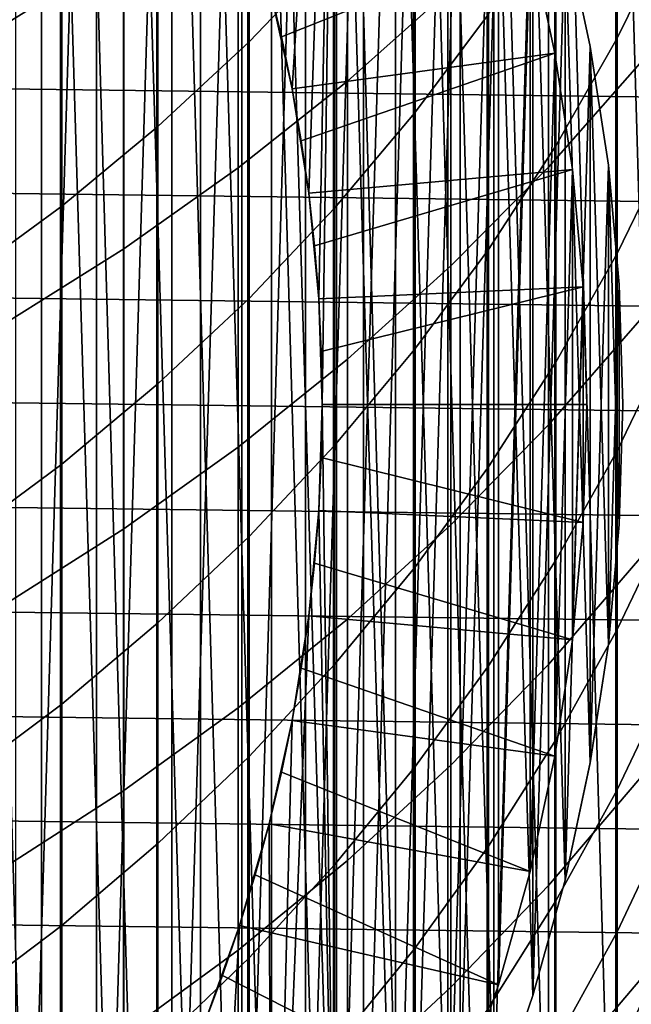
# Model space of a CAD drawing. Header units: metres. Extents: x -28 to 70, y -218 to 28.
# Tile 75 of 256: x 5.74 to 8.29, y -202.49 to -198.4. Entities that reach past the tile are written whole.
import ezdxf

# ---------------------------------------------------------------- set-up
doc = ezdxf.new("R2010")
doc.units = ezdxf.units.M
doc.layers.add('solid_10_261_432_XXX', color=7, linetype='CONTINUOUS')

msp = doc.modelspace()

# ---------------------------------------------------------------- linework, layer by layer
at = {"layer": 'solid_10_261_432_XXX'}
for points in [[(5.913597, -192.952347, 346.299988), (5.493889, -192.620483, 346.299988), (5.493889, -207.379517, 346.299988), (5.913597, -207.047653, 346.299988)], [(5.913597, -192.952347, 346.299988), (5.913597, -207.047653, 346.299988), (6.313457, -206.691803, 346.299988)], [(5.913597, -192.952347, 346.299988), (6.313457, -206.691803, 346.299988), (6.313457, -193.308197, 346.299988)], [(6.313457, -193.308197, 346.299988), (6.313457, -206.691803, 346.299988), (6.691805, -206.313461, 346.299988)], [(6.313457, -193.308197, 346.299988), (6.691805, -206.313461, 346.299988), (6.691805, -193.686539, 346.299988)], [(6.691805, -193.686539, 346.299988), (6.691805, -206.313461, 346.299988), (7.04765, -205.913605, 346.299988)], [(6.691805, -193.686539, 346.299988), (7.04765, -205.913605, 346.299988), (7.04765, -194.086395, 346.299988)], [(5.470763, -193.824783, 328.299988), (5.470763, -206.175217, 328.299988), (5.833622, -205.833633, 328.299988)], [(5.470763, -193.824783, 328.299988), (5.833622, -205.833633, 328.299988), (5.833622, -194.166367, 328.299988)], [(7.04765, -194.086395, 346.299988), (7.04765, -205.913605, 346.299988), (7.379511, -205.493896, 346.299988)], [(7.04765, -194.086395, 346.299988), (7.379511, -205.493896, 346.299988), (7.379511, -194.506104, 346.299988)], [(5.833622, -194.166367, 328.299988), (5.833622, -205.833633, 328.299988), (6.175194, -205.470779, 328.299988)], [(5.833622, -194.166367, 328.299988), (6.175194, -205.470779, 328.299988), (6.175194, -194.529221, 328.299988)], [(5.727563, -194.27243, 340.299988), (6.062969, -194.628738, 340.299988), (5.727563, -205.72757, 340.299988)], [(7.379511, -194.506104, 346.299988), (7.379511, -205.493896, 346.299988), (7.686507, -205.05545, 346.299988)], [(7.379511, -194.506104, 346.299988), (7.686507, -205.05545, 346.299988), (7.686507, -194.94455, 346.299988)], [(6.175194, -194.529221, 328.299988), (6.175194, -205.470779, 328.299988), (6.494274, -205.087921, 328.299988)], [(6.175194, -194.529221, 328.299988), (6.494274, -205.087921, 328.299988), (6.494274, -194.912079, 328.299988)], [(6.062969, -194.628738, 340.299988), (6.062969, -205.371262, 340.299988), (5.727563, -205.72757, 340.299988)], [(6.062969, -194.628738, 340.299988), (6.376132, -195.004517, 340.299988), (6.062969, -205.371262, 340.299988)], [(6.494274, -194.912079, 328.299988), (6.494274, -205.087921, 328.299988), (6.789604, -204.686554, 328.299988)], [(6.494274, -194.912079, 328.299988), (6.789604, -204.686554, 328.299988), (6.789604, -195.313446, 328.299988)], [(7.686507, -194.94455, 346.299988), (7.686507, -205.05545, 346.299988), (7.967434, -204.600006, 346.299988)], [(7.686507, -194.94455, 346.299988), (7.967434, -204.600006, 346.299988), (7.967434, -195.399994, 346.299988)], [(6.376132, -195.004517, 340.299988), (6.376132, -204.995483, 340.299988), (6.062969, -205.371262, 340.299988)], [(6.376132, -195.004517, 340.299988), (6.666212, -195.398743, 340.299988), (6.376132, -204.995483, 340.299988)], [(7.060143, -195.731873, 330.299988), (6.876025, -198.6884, 330.299988), (6.780067, -198.259109, 330.299988), (6.789677, -195.313553, 330.299988)], [(6.789604, -195.313446, 328.299988), (6.789604, -204.686554, 328.299988), (7.06022, -204.26799, 328.299988)], [(6.789604, -195.313446, 328.299988), (7.06022, -204.26799, 328.299988), (7.06022, -195.73201, 328.299988)], [(6.666212, -195.398743, 340.299988), (6.666212, -204.601257, 340.299988), (6.376132, -204.995483, 340.299988)], [(6.666212, -195.398743, 340.299988), (6.931788, -195.809494, 340.299988), (6.666212, -204.601257, 340.299988)], [(7.967434, -195.399994, 346.299988), (7.967434, -204.600006, 346.299988), (8.221401, -204.128983, 346.299988)], [(7.967434, -195.399994, 346.299988), (8.221401, -204.128983, 346.299988), (8.221401, -195.871017, 346.299988)], [(7.060143, -195.731873, 330.299988), (6.944796, -199.12262, 330.299988), (6.876025, -198.6884, 330.299988)], [(7.060143, -195.731873, 330.299988), (6.986187, -199.560501, 330.299988), (6.944796, -199.12262, 330.299988)], [(7.060143, -195.731873, 330.299988), (7, -200, 330.299988), (6.986187, -199.560501, 330.299988)], [(7.305038, -196.166092, 330.299988), (7.060143, -204.268127, 330.299988), (7, -200, 330.299988), (7.060143, -195.731873, 330.299988)], [(7.06022, -195.73201, 328.299988), (7.06022, -204.26799, 328.299988), (7.304991, -203.834, 328.299988)], [(7.06022, -195.73201, 328.299988), (7.304991, -203.834, 328.299988), (7.304991, -196.166, 328.299988)], [(6.931788, -195.809494, 340.299988), (6.931788, -204.190506, 340.299988), (6.666212, -204.601257, 340.299988)], [(6.931788, -195.809494, 340.299988), (7.172208, -196.235779, 340.299988), (6.931788, -204.190506, 340.299988)], [(8.221401, -195.871017, 346.299988), (8.221401, -204.128983, 346.299988), (8.447603, -203.643906, 346.299988)], [(8.221401, -195.871017, 346.299988), (8.447603, -203.643906, 346.299988), (8.447603, -196.356094, 346.299988)], [(7.305038, -196.166092, 330.299988), (7.305038, -203.833908, 330.299988), (7.060143, -204.268127, 330.299988)], [(7.304991, -196.166, 328.299988), (7.304991, -203.834, 328.299988), (7.523206, -203.385834, 328.299988)], [(7.304991, -196.166, 328.299988), (7.523206, -203.385834, 328.299988), (7.523206, -196.614166, 328.299988)], [(7.305038, -196.166092, 330.299988), (7.523159, -196.614059, 330.299988), (7.305038, -203.833908, 330.299988)], [(7.172208, -196.235779, 340.299988), (7.172208, -203.764221, 340.299988), (6.931788, -204.190506, 340.299988)], [(7.172208, -196.235779, 340.299988), (7.386383, -196.675644, 340.299988), (7.172208, -203.764221, 340.299988)], [(7.523159, -196.614059, 330.299988), (7.523159, -203.385941, 330.299988), (7.305038, -203.833908, 330.299988)], [(7.523159, -196.614059, 330.299988), (7.713871, -197.074478, 330.299988), (7.523159, -203.385941, 330.299988)], [(7.523206, -196.614166, 328.299988), (7.523206, -203.385834, 328.299988), (7.713857, -202.925552, 328.299988)], [(7.523206, -196.614166, 328.299988), (7.713857, -202.925552, 328.299988), (7.713857, -197.074448, 328.299988)], [(7.386383, -196.675644, 340.299988), (7.386383, -203.324356, 340.299988), (7.172208, -203.764221, 340.299988)], [(7.386383, -196.675644, 340.299988), (7.573629, -197.127701, 340.299988), (7.386383, -203.324356, 340.299988)], [(5.681269, -197.104248, 434.940491), (5.681269, -198.421402, 432.246185), (6.176596, -198.114746, 432.101471), (6.176596, -196.801697, 434.787384)], [(7.052423, -196.98764, 428.342712), (7.052423, -198.123047, 425.654144), (6.69661, -198.494064, 425.80484), (6.69661, -197.354355, 428.503571)], [(7.105137, -197.427216, 431.777008), (7.105137, -198.657104, 429.075012), (7.535316, -198.273697, 428.90683), (7.535316, -197.048599, 431.598328)], [(7.713871, -197.074478, 330.299988), (7.713871, -202.925522, 330.299988), (7.523159, -203.385941, 330.299988)], [(7.713857, -197.074448, 328.299988), (7.713857, -202.925552, 328.299988), (7.876466, -202.45433, 328.299988)], [(7.713857, -197.074448, 328.299988), (7.876466, -202.45433, 328.299988), (7.876466, -197.54567, 328.299988)], [(7.713871, -197.074478, 330.299988), (7.876463, -197.545654, 330.299988), (7.713871, -202.925522, 330.299988)], [(8.451611, -197.054962, 422.138184), (8.451611, -198.019379, 419.450104), (8.225739, -198.478821, 419.607819), (8.225739, -197.509872, 422.308502)], [(7.573629, -197.127701, 340.299988), (7.573629, -202.872299, 340.299988), (7.386383, -203.324356, 340.299988)], [(7.573629, -197.127701, 340.299988), (7.733255, -197.590271, 340.299988), (7.573629, -202.872299, 340.299988)], [(7.69119, -197.326645, 425.330658), (7.69119, -198.378937, 422.633881), (7.384325, -198.790146, 422.787842), (7.384325, -197.733459, 425.495911)], [(6.69661, -197.354355, 428.503571), (6.69661, -198.494064, 425.80484), (6.318093, -198.845276, 425.947479), (6.318093, -197.701508, 428.655853)], [(6.651737, -197.78299, 431.944916), (6.651737, -199.017365, 429.233032), (7.105137, -198.657104, 429.075012), (7.105137, -197.427216, 431.777008)], [(7.940866, -197.868408, 428.729065), (7.940866, -199.01413, 426.016052), (8.320464, -198.583298, 425.841064), (8.320464, -197.442566, 428.542267)], [(8.225739, -197.509872, 422.308502), (8.225739, -198.478821, 419.607819), (7.971979, -198.925034, 419.761017), (7.971979, -197.951691, 422.473938)], [(7.876463, -197.545654, 330.299988), (7.876463, -202.454346, 330.299988), (7.713871, -202.925522, 330.299988)], [(7.876463, -197.545654, 330.299988), (8.010249, -198.025558, 330.299988), (7.876463, -202.454346, 330.299988)], [(7.876466, -197.54567, 328.299988), (7.876466, -202.45433, 328.299988), (8.010253, -201.974426, 328.299988)], [(7.876466, -197.54567, 328.299988), (8.010253, -201.974426, 328.299988), (8.010253, -198.025574, 328.299988)], [(7.733255, -197.590271, 340.299988), (7.733255, -202.409729, 340.299988), (7.573629, -202.872299, 340.299988)], [(7.733255, -197.590271, 340.299988), (7.864614, -198.061478, 340.299988), (7.733255, -202.409729, 340.299988)], [(6.318093, -197.701508, 428.655853), (6.318093, -198.845276, 425.947479), (5.918155, -199.175461, 426.081604), (5.918155, -198.027878, 428.799011)], [(7.384325, -197.733459, 425.495911), (7.384325, -198.790146, 422.787842), (7.052423, -199.183945, 422.935303), (7.052423, -198.123047, 425.654144)], [(6.176596, -198.114746, 432.101471), (6.176596, -199.353302, 429.380402), (6.651737, -199.017365, 429.233032), (6.651737, -197.78299, 431.944916)], [(7.535316, -198.273697, 428.90683), (7.535316, -199.424164, 426.182617), (7.940866, -199.01413, 426.016052), (7.940866, -197.868408, 428.729065)], [(17.210562, -198.834198, 225.5), (-17.175709, -198.400772, 225.5), (-17.129948, -197.968414, 225.5), (17.175709, -198.400772, 225.5)], [(7.971979, -197.951691, 422.473938), (7.971979, -198.925034, 419.761017), (7.69119, -199.356522, 419.909149), (7.69119, -198.378937, 422.633881)], [(5.918155, -198.027878, 428.799011), (5.918155, -199.175461, 426.081604), (5.498151, -199.483536, 426.206726), (5.498151, -198.332382, 428.932587)], [(8.010249, -198.025558, 330.299988), (8.010249, -201.974442, 330.299988), (7.876463, -202.454346, 330.299988)], [(8.010249, -198.025558, 330.299988), (8.114876, -198.51297, 330.299988), (8.010249, -201.974442, 330.299988)], [(8.010253, -198.025574, 328.299988), (8.114868, -198.512924, 328.299988), (8.114876, -198.51297, 330.299988), (8.010249, -198.025558, 330.299988)], [(8.010253, -198.025574, 328.299988), (8.010253, -201.974426, 328.299988), (8.114868, -201.487076, 328.299988)], [(8.010253, -198.025574, 328.299988), (8.114868, -201.487076, 328.299988), (8.114868, -198.512924, 328.299988)], [(8.451611, -198.019379, 419.450104), (8.451611, -198.909378, 416.73645), (8.225739, -199.372971, 416.88147), (8.225739, -198.478821, 419.607819)], [(7.864613, -198.061478, 337.799988), (6.780067, -198.259109, 336.700012), (6.831412, -198.472977, 336.700012)], [(7.967338, -198.540024, 337.799988), (7.864613, -198.061478, 337.799988), (6.831412, -198.472977, 336.700012), (6.876024, -198.6884, 336.700012)], [(7.864614, -198.061478, 340.299988), (7.864614, -201.938522, 340.299988), (7.733255, -202.409729, 340.299988)], [(7.864613, -198.061478, 337.799988), (7.967338, -198.540024, 337.799988), (7.967338, -198.540024, 340.299988), (7.864614, -198.061478, 340.299988)], [(7.864614, -198.061478, 340.299988), (7.967338, -198.540024, 340.299988), (7.864614, -201.938522, 340.299988)], [(5.681269, -198.421402, 432.246185), (5.681269, -199.663834, 429.516602), (6.176596, -199.353302, 429.380402), (6.176596, -198.114746, 432.101471)], [(7.052423, -198.123047, 425.654144), (7.052423, -199.183945, 422.935303), (6.69661, -199.558975, 423.075714), (6.69661, -198.494064, 425.80484)], [(6.780067, -198.259109, 330.299988), (6.876025, -198.6884, 330.299988), (6.831412, -198.472977, 336.700012), (6.780067, -198.259109, 336.700012)], [(7.105137, -198.657104, 429.075012), (7.105137, -199.812057, 426.340149), (7.535316, -199.424164, 426.182617), (7.535316, -198.273697, 428.90683)], [(7.69119, -198.378937, 422.633881), (7.69119, -199.356522, 419.909149), (7.384325, -199.77182, 420.051697), (7.384325, -198.790146, 422.787842)], [(17.234476, -199.268341, 225.5), (-17.210562, -198.834213, 225.5), (-17.175709, -198.400772, 225.5), (17.210562, -198.834198, 225.5)], [(6.876025, -198.6884, 330.299988), (6.876024, -198.6884, 336.700012), (6.831412, -198.472977, 336.700012)], [(8.225739, -198.478821, 419.607819), (8.225739, -199.372971, 416.88147), (7.971979, -199.823242, 417.022308), (7.971979, -198.925034, 419.761017)], [(6.69661, -198.494064, 425.80484), (6.69661, -199.558975, 423.075714), (6.318093, -199.913971, 423.208618), (6.318093, -198.845276, 425.947479)], [(8.114876, -198.51297, 330.299988), (8.114876, -201.48703, 330.299988), (8.010249, -201.974442, 330.299988)], [(8.114868, -198.512924, 328.299988), (8.189845, -199.005539, 328.299988), (8.189841, -199.005508, 330.299988), (8.114876, -198.51297, 330.299988)], [(8.114868, -198.512924, 328.299988), (8.114868, -201.487076, 328.299988), (8.189845, -200.994461, 328.299988)], [(8.114868, -198.512924, 328.299988), (8.189845, -200.994461, 328.299988), (8.189845, -199.005539, 328.299988)], [(8.114876, -198.51297, 330.299988), (8.189841, -199.005508, 330.299988), (8.114876, -201.48703, 330.299988)], [(7.967338, -198.540024, 337.799988), (6.876024, -198.6884, 336.700012), (6.913822, -198.904984, 336.700012)], [(8.040934, -199.02359, 337.799988), (7.967338, -198.540024, 337.799988), (6.913822, -198.904984, 336.700012), (6.944798, -199.12262, 336.700012)], [(7.967338, -198.540024, 340.299988), (7.967338, -201.459976, 340.299988), (7.864614, -201.938522, 340.299988)], [(7.967338, -198.540024, 340.299988), (8.040932, -199.023575, 340.299988), (7.967338, -201.459976, 340.299988)], [(7.967338, -198.540024, 337.799988), (8.040934, -199.02359, 337.799988), (8.040932, -199.023575, 340.299988), (7.967338, -198.540024, 340.299988)], [(7.940866, -199.01413, 426.016052), (7.940866, -200.084671, 423.272522), (8.320464, -199.64917, 423.109467), (8.320464, -198.583298, 425.841064)], [(6.651737, -199.017365, 429.233032), (6.651737, -200.176529, 426.48819), (7.105137, -199.812057, 426.340149), (7.105137, -198.657104, 429.075012)], [(6.876025, -198.6884, 330.299988), (6.944796, -199.12262, 330.299988), (6.913822, -198.904984, 336.700012), (6.876024, -198.6884, 336.700012)], [(7.384325, -198.790146, 422.787842), (7.384325, -199.77182, 420.051697), (7.052423, -200.169525, 420.188232), (7.052423, -199.183945, 422.935303)], [(17.247442, -199.702942, 225.5), (-17.234476, -199.268341, 225.5), (-17.210562, -198.834213, 225.5), (17.234476, -199.268341, 225.5)], [(6.318093, -198.845276, 425.947479), (6.318093, -199.913971, 423.208618), (5.918155, -200.247742, 423.333588), (5.918155, -199.175461, 426.081604)], [(6.944796, -199.12262, 330.299988), (6.944798, -199.12262, 336.700012), (6.913822, -198.904984, 336.700012)], [(7.971979, -198.925034, 419.761017), (7.971979, -199.823242, 417.022308), (7.69119, -200.258652, 417.158478), (7.69119, -199.356522, 419.909149)], [(8.451611, -198.909378, 416.73645), (8.451611, -199.724258, 413.999329), (8.225739, -200.191666, 414.1315), (8.225739, -199.372971, 416.88147)], [(8.189841, -199.005508, 330.299988), (8.189841, -200.994492, 330.299988), (8.114876, -201.48703, 330.299988)], [(8.189841, -199.005508, 330.299988), (8.234949, -199.501892, 330.299988), (8.189841, -200.994492, 330.299988)], [(8.189845, -199.005539, 328.299988), (8.234948, -199.501877, 328.299988), (8.234949, -199.501892, 330.299988), (8.189841, -199.005508, 330.299988)], [(8.189845, -199.005539, 328.299988), (8.189845, -200.994461, 328.299988), (8.234948, -200.498123, 328.299988)], [(8.189845, -199.005539, 328.299988), (8.234948, -200.498123, 328.299988), (8.234948, -199.501877, 328.299988)], [(6.176596, -199.353302, 429.380402), (6.176596, -200.516403, 426.626251), (6.651737, -200.176529, 426.48819), (6.651737, -199.017365, 429.233032)], [(8.040934, -199.02359, 337.799988), (6.944798, -199.12262, 336.700012), (6.968928, -199.341187, 336.700012)], [(8.085224, -199.510971, 337.799988), (8.040934, -199.02359, 337.799988), (6.968928, -199.341187, 336.700012), (6.986189, -199.560501, 336.700012)], [(7.535316, -199.424164, 426.182617), (7.535316, -200.49913, 423.427704), (7.940866, -200.084671, 423.272522), (7.940866, -199.01413, 426.016052)], [(8.040932, -199.023575, 340.299988), (8.040932, -200.976425, 340.299988), (7.967338, -201.459976, 340.299988)], [(8.040932, -199.023575, 340.299988), (8.085223, -199.510986, 340.299988), (8.040932, -200.976425, 340.299988)], [(8.040934, -199.02359, 337.799988), (8.085224, -199.510971, 337.799988), (8.085223, -199.510986, 340.299988), (8.040932, -199.023575, 340.299988)], [(6.944796, -199.12262, 330.299988), (6.986187, -199.560501, 330.299988), (6.968928, -199.341187, 336.700012), (6.944798, -199.12262, 336.700012)], [(5.918155, -199.175461, 426.081604), (5.918155, -200.247742, 423.333588), (5.498151, -200.559143, 423.450165), (5.498151, -199.483536, 426.206726)], [(7.052423, -199.183945, 422.935303), (7.052423, -200.169525, 420.188232), (6.69661, -200.548279, 420.318268), (6.69661, -199.558975, 423.075714)], [(17.249451, -200.137772, 225.5), (-17.247442, -199.702942, 225.5), (-17.234476, -199.268341, 225.5), (17.247442, -199.702942, 225.5)], [(5.681269, -199.663834, 429.516602), (5.681269, -200.830582, 426.753845), (6.176596, -200.516403, 426.626251), (6.176596, -199.353302, 429.380402)], [(6.986187, -199.560501, 330.299988), (6.986189, -199.560501, 336.700012), (6.968928, -199.341187, 336.700012)], [(7.69119, -199.356522, 419.909149), (7.69119, -200.258652, 417.158478), (7.384325, -200.677719, 417.289551), (7.384325, -199.77182, 420.051697)], [(8.225739, -199.372971, 416.88147), (8.225739, -200.191666, 414.1315), (7.971979, -200.645645, 414.259888), (7.971979, -199.823242, 417.022308)], [(7.105137, -199.812057, 426.340149), (7.105137, -200.891205, 423.574493), (7.535316, -200.49913, 423.427704), (7.535316, -199.424164, 426.182617)], [(8.085224, -199.510971, 337.799988), (6.986189, -199.560501, 336.700012), (6.996548, -199.780182, 336.700012)], [(8.1, -200, 337.799988), (8.085224, -199.510971, 337.799988), (6.996548, -199.780182, 336.700012), (7, -200, 336.700012)], [(8.085223, -199.510986, 340.299988), (8.085223, -200.489014, 340.299988), (8.040932, -200.976425, 340.299988)], [(8.085224, -199.510971, 337.799988), (8.1, -200, 337.799988), (8.1, -200, 340.299988), (8.085223, -199.510986, 340.299988)], [(8.085223, -199.510986, 340.299988), (8.1, -200, 340.299988), (8.085223, -200.489014, 340.299988)], [(8.234949, -199.501892, 330.299988), (8.234949, -200.498108, 330.299988), (8.189841, -200.994492, 330.299988)], [(8.234948, -199.501877, 328.299988), (8.250001, -200, 328.299988), (8.250001, -200, 330.299988), (8.234949, -199.501892, 330.299988)], [(8.234948, -199.501877, 328.299988), (8.234948, -200.498123, 328.299988), (8.250001, -200, 328.299988)], [(8.234949, -199.501892, 330.299988), (8.250001, -200, 330.299988), (8.234949, -200.498108, 330.299988)], [(6.69661, -199.558975, 423.075714), (6.69661, -200.548279, 420.318268), (6.318093, -200.906815, 420.441345), (6.318093, -199.913971, 423.208618)], [(6.986187, -199.560501, 330.299988), (7, -200, 330.299988), (6.996548, -199.780182, 336.700012), (6.986189, -199.560501, 336.700012)], [(7.940866, -200.084671, 423.272522), (7.940866, -201.079193, 420.500519), (8.320464, -200.639374, 420.349548), (8.320464, -199.64917, 423.109467)], [(17.240498, -200.572479, 225.5), (-17.249451, -200.137756, 225.5), (-17.247442, -199.702942, 225.5), (17.249451, -200.137772, 225.5)], [(8.451611, -199.724258, 413.999329), (8.451611, -200.463409, 411.240784), (8.225739, -200.93428, 411.360046), (8.225739, -200.191666, 414.1315)], [(7, -200, 330.299988), (7, -200, 336.700012), (6.996548, -199.780182, 336.700012)], [(7.384325, -199.77182, 420.051697), (7.384325, -200.677719, 417.289551), (7.052423, -201.079041, 417.41507), (7.052423, -200.169525, 420.188232)], [(6.651737, -200.176529, 426.48819), (6.651737, -201.259628, 423.712433), (7.105137, -200.891205, 423.574493), (7.105137, -199.812057, 426.340149)], [(7.971979, -199.823242, 417.022308), (7.971979, -200.645645, 414.259888), (7.69119, -201.084641, 414.384003), (7.69119, -200.258652, 417.158478)], [(6.318093, -199.913971, 423.208618), (6.318093, -200.906815, 420.441345), (5.918155, -201.243896, 420.557068), (5.918155, -200.247742, 423.333588)], [(7, -200, 330.299988), (6.986187, -200.439499, 330.299988), (6.996548, -200.219818, 336.700012), (7, -200, 336.700012)], [(7.060143, -204.268127, 330.299988), (6.986187, -200.439499, 330.299988), (7, -200, 330.299988)], [(8.085224, -200.489029, 337.799988), (8.1, -200, 337.799988), (7, -200, 336.700012), (6.996548, -200.219818, 336.700012)], [(8.1, -200, 337.799988), (8.085224, -200.489029, 337.799988), (8.085223, -200.489014, 340.299988), (8.1, -200, 340.299988)], [(8.250001, -200, 328.299988), (8.234948, -200.498123, 328.299988), (8.234949, -200.498108, 330.299988), (8.250001, -200, 330.299988)], [(7.535316, -200.49913, 423.427704), (7.535316, -201.497772, 420.644226), (7.940866, -201.079193, 420.500519), (7.940866, -200.084671, 423.272522)], [(17.220594, -201.00679, 225.5), (-17.240498, -200.572479, 225.5), (-17.249451, -200.137756, 225.5), (17.240498, -200.572479, 225.5)], [(6.176596, -200.516403, 426.626251), (6.176596, -201.60318, 423.841064), (6.651737, -201.259628, 423.712433), (6.651737, -200.176529, 426.48819)], [(7.052423, -200.169525, 420.188232), (7.052423, -201.079041, 417.41507), (6.69661, -201.461227, 417.534607), (6.69661, -200.548279, 420.318268)], [(8.225739, -200.191666, 414.1315), (8.225739, -200.93428, 411.360046), (7.971979, -201.391632, 411.475861), (7.971979, -200.645645, 414.259888)], [(6.986187, -200.439499, 330.299988), (6.986189, -200.439499, 336.700012), (6.996548, -200.219818, 336.700012)], [(8.085224, -200.489029, 337.799988), (6.996548, -200.219818, 336.700012), (6.986189, -200.439499, 336.700012)], [(5.918155, -200.247742, 423.333588), (5.918155, -201.243896, 420.557068), (5.498151, -201.558395, 420.665039), (5.498151, -200.559143, 423.450165)], [(7.69119, -200.258652, 417.158478), (7.69119, -201.084641, 414.384003), (7.384325, -201.507172, 414.503479), (7.384325, -200.677719, 417.289551)], [(7.060143, -204.268127, 330.299988), (6.789677, -204.686447, 330.299988), (6.944796, -200.87738, 330.299988), (6.986187, -200.439499, 330.299988)], [(6.986187, -200.439499, 330.299988), (6.944796, -200.87738, 330.299988), (6.968928, -200.658813, 336.700012), (6.986189, -200.439499, 336.700012)], [(8.040934, -200.97641, 337.799988), (8.085224, -200.489029, 337.799988), (6.986189, -200.439499, 336.700012), (6.968928, -200.658813, 336.700012)], [(8.451611, -200.463409, 411.240784), (8.451611, -201.126266, 408.462921), (8.225739, -201.60025, 408.569153), (8.225739, -200.93428, 411.360046)], [(5.681269, -200.830582, 426.753845), (5.681269, -201.920746, 423.959961), (6.176596, -201.60318, 423.841064), (6.176596, -200.516403, 426.626251)], [(7.105137, -200.891205, 423.574493), (7.105137, -201.893753, 420.780182), (7.535316, -201.497772, 420.644226), (7.535316, -200.49913, 423.427704)], [(8.085224, -200.489029, 337.799988), (8.040934, -200.97641, 337.799988), (8.040932, -200.976425, 340.299988), (8.085223, -200.489014, 340.299988)], [(8.234948, -200.498123, 328.299988), (8.189845, -200.994461, 328.299988), (8.189841, -200.994492, 330.299988), (8.234949, -200.498108, 330.299988)], [(6.69661, -200.548279, 420.318268), (6.69661, -201.461227, 417.534607), (6.318093, -201.823013, 417.647766), (6.318093, -200.906815, 420.441345)], [(17.189747, -201.440521, 225.5), (-17.220594, -201.00679, 225.5), (-17.240498, -200.572479, 225.5), (17.220594, -201.00679, 225.5)], [(7.971979, -200.645645, 414.259888), (7.971979, -201.391632, 411.475861), (7.69119, -201.833878, 411.58783), (7.69119, -201.084641, 414.384003)], [(7.940866, -201.079193, 420.500519), (7.940866, -201.996964, 417.702179), (8.320464, -201.553162, 417.563385), (8.320464, -200.639374, 420.349548)], [(6.944796, -200.87738, 330.299988), (6.944798, -200.87738, 336.700012), (6.968928, -200.658813, 336.700012)], [(8.040934, -200.97641, 337.799988), (6.968928, -200.658813, 336.700012), (6.944798, -200.87738, 336.700012)], [(7.384325, -200.677719, 417.289551), (7.384325, -201.507172, 414.503479), (7.052423, -201.911789, 414.61792), (7.052423, -201.079041, 417.41507)], [(6.651737, -201.259628, 423.712433), (6.651737, -202.265839, 420.907898), (7.105137, -201.893753, 420.780182), (7.105137, -200.891205, 423.574493)], [(6.789677, -204.686447, 330.299988), (6.876025, -201.3116, 330.299988), (6.944796, -200.87738, 330.299988)], [(6.944796, -200.87738, 330.299988), (6.876025, -201.3116, 330.299988), (6.913822, -201.095016, 336.700012), (6.944798, -200.87738, 336.700012)], [(7.967338, -201.459976, 337.799988), (8.040934, -200.97641, 337.799988), (6.944798, -200.87738, 336.700012), (6.913822, -201.095016, 336.700012)], [(6.318093, -200.906815, 420.441345), (6.318093, -201.823013, 417.647766), (5.918155, -202.163162, 417.754181), (5.918155, -201.243896, 420.557068)], [(8.225739, -200.93428, 411.360046), (8.225739, -201.60025, 408.569153), (7.971979, -202.060608, 408.672333), (7.971979, -201.391632, 411.475861)], [(17.14798, -201.873306, 225.5), (-17.189747, -201.440521, 225.5), (-17.220594, -201.00679, 225.5), (17.189747, -201.440521, 225.5)], [(8.040934, -200.97641, 337.799988), (7.967338, -201.459976, 337.799988), (7.967338, -201.459976, 340.299988), (8.040932, -200.976425, 340.299988)], [(8.189845, -200.994461, 328.299988), (8.114868, -201.487076, 328.299988), (8.114876, -201.48703, 330.299988), (8.189841, -200.994492, 330.299988)], [(7.052423, -201.079041, 417.41507), (7.052423, -201.911789, 414.61792), (6.69661, -202.297134, 414.726868), (6.69661, -201.461227, 417.534607)], [(6.876025, -201.3116, 330.299988), (6.876024, -201.3116, 336.700012), (6.913822, -201.095016, 336.700012)], [(7.967338, -201.459976, 337.799988), (6.913822, -201.095016, 336.700012), (6.876024, -201.3116, 336.700012)], [(7.69119, -201.084641, 414.384003), (7.69119, -201.833878, 411.58783), (7.384325, -202.259537, 411.695618), (7.384325, -201.507172, 414.503479)], [(7.535316, -201.497772, 420.644226), (7.535316, -202.419342, 417.83429), (7.940866, -201.996964, 417.702179), (7.940866, -201.079193, 420.500519)], [(8.451611, -201.126266, 408.462921), (8.451611, -201.712326, 405.667847), (8.225739, -202.189056, 405.760986), (8.225739, -201.60025, 408.569153)], [(5.918155, -201.243896, 420.557068), (5.918155, -202.163162, 417.754181), (5.498151, -202.480515, 417.853424), (5.498151, -201.558395, 420.665039)], [(6.176596, -201.60318, 423.841064), (6.176596, -202.612808, 421.027008), (6.651737, -202.265839, 420.907898), (6.651737, -201.259628, 423.712433)], [(6.876025, -201.3116, 330.299988), (6.780067, -201.740891, 330.299988), (6.831412, -201.527023, 336.700012), (6.876024, -201.3116, 336.700012)], [(6.789677, -204.686447, 330.299988), (6.780067, -201.740891, 330.299988), (6.876025, -201.3116, 330.299988)], [(7.864613, -201.938522, 337.799988), (7.967338, -201.459976, 337.799988), (6.876024, -201.3116, 336.700012), (6.831412, -201.527023, 336.700012)], [(7.971979, -201.391632, 411.475861), (7.971979, -202.060608, 408.672333), (7.69119, -202.505783, 408.772095), (7.69119, -201.833878, 411.58783)], [(17.09532, -202.304886, 225.5), (-17.147978, -201.873306, 225.5), (-17.189747, -201.440521, 225.5), (17.14798, -201.873306, 225.5)], [(6.69661, -201.461227, 417.534607), (6.69661, -202.297134, 414.726868), (6.318093, -202.661896, 414.830017), (6.318093, -201.823013, 417.647766)], [(7.967338, -201.459976, 337.799988), (7.864613, -201.938522, 337.799988), (7.864614, -201.938522, 340.299988), (7.967338, -201.459976, 340.299988)], [(7.105137, -201.893753, 420.780182), (7.105137, -202.818924, 417.959259), (7.535316, -202.419342, 417.83429), (7.535316, -201.497772, 420.644226)], [(8.114868, -201.487076, 328.299988), (8.010253, -201.974426, 328.299988), (8.010249, -201.974442, 330.299988), (8.114876, -201.48703, 330.299988)], [(6.780067, -201.740891, 330.299988), (6.780067, -201.740891, 336.700012), (6.831412, -201.527023, 336.700012)], [(7.864613, -201.938522, 337.799988), (6.831412, -201.527023, 336.700012), (6.780067, -201.740891, 336.700012)], [(7.384325, -201.507172, 414.503479), (7.384325, -202.259537, 411.695618), (7.052423, -202.667145, 411.798859), (7.052423, -201.911789, 414.61792)], [(7.940866, -201.996964, 417.702179), (7.940866, -202.83728, 414.879608), (8.320464, -202.389816, 414.753082), (8.320464, -201.553162, 417.563385)], [(5.681269, -201.920746, 423.959961), (5.681269, -202.933517, 421.137115), (6.176596, -202.612808, 421.027008), (6.176596, -201.60318, 423.841064)], [(8.225739, -201.60025, 408.569153), (8.225739, -202.189056, 405.760986), (7.971979, -202.652084, 405.85141), (7.971979, -202.060608, 408.672333)], [(6.789677, -204.686447, 330.299988), (6.494221, -205.087982, 330.299988), (6.657413, -202.163071, 330.299988), (6.780067, -201.740891, 330.299988)], [(6.780067, -201.740891, 330.299988), (6.657413, -202.163071, 330.299988), (6.722047, -201.952972, 336.700012), (6.780067, -201.740891, 336.700012)], [(7.733257, -202.409714, 337.799988), (7.864613, -201.938522, 337.799988), (6.780067, -201.740891, 336.700012), (6.722047, -201.952972, 336.700012)], [(8.451611, -201.712326, 405.667847), (8.451611, -202.221146, 402.857697), (8.225739, -202.700272, 402.937653), (8.225739, -202.189056, 405.760986)], [(6.318093, -201.823013, 417.647766), (6.318093, -202.661896, 414.830017), (5.918155, -203.004852, 414.927002), (5.918155, -202.163162, 417.754181)], [(7.69119, -201.833878, 411.58783), (7.69119, -202.505783, 408.772095), (7.384325, -202.934235, 408.868103), (7.384325, -202.259537, 411.695618)], [(17.031796, -202.735046, 225.5), (-17.09532, -202.304901, 225.5), (-17.147978, -201.873306, 225.5), (17.09532, -202.304886, 225.5)], [(6.651737, -202.265839, 420.907898), (6.651737, -203.194382, 418.076721), (7.105137, -202.818924, 417.959259), (7.105137, -201.893753, 420.780182)], [(7.052423, -201.911789, 414.61792), (7.052423, -202.667145, 411.798859), (6.69661, -203.055359, 411.897156), (6.69661, -202.297134, 414.726868)], [(6.657413, -202.163071, 330.299988), (6.657416, -202.163055, 336.700012), (6.722047, -201.952972, 336.700012)], [(7.733257, -202.409714, 337.799988), (6.722047, -201.952972, 336.700012), (6.657416, -202.163055, 336.700012)], [(7.864613, -201.938522, 337.799988), (7.733257, -202.409714, 337.799988), (7.733255, -202.409729, 340.299988), (7.864614, -201.938522, 340.299988)], [(8.010253, -201.974426, 328.299988), (7.876466, -202.45433, 328.299988), (7.876463, -202.454346, 330.299988), (8.010249, -201.974442, 330.299988)], [(7.535316, -202.419342, 417.83429), (7.535316, -203.263138, 415.000031), (7.940866, -202.83728, 414.879608), (7.940866, -201.996964, 417.702179)], [(7.971979, -202.060608, 408.672333), (7.971979, -202.652084, 405.85141), (7.69119, -203.099838, 405.938873), (7.69119, -202.505783, 408.772095)], [(5.918155, -202.163162, 417.754181), (5.918155, -203.004852, 414.927002), (5.498151, -203.324814, 415.017487), (5.498151, -202.480515, 417.853424)], [(6.494221, -205.087982, 330.299988), (6.508422, -202.576904, 330.299988), (6.657413, -202.163071, 330.299988)], [(6.657413, -202.163071, 330.299988), (6.508422, -202.576904, 330.299988), (6.586176, -202.37114, 336.700012), (6.657416, -202.163055, 336.700012)], [(7.573627, -202.872314, 337.799988), (7.733257, -202.409714, 337.799988), (6.657416, -202.163055, 336.700012), (6.586176, -202.37114, 336.700012)], [(8.225739, -202.189056, 405.760986), (8.225739, -202.700272, 402.937653), (7.971979, -203.165619, 403.015289), (7.971979, -202.652084, 405.85141)], [(8.451611, -202.221146, 402.857697), (8.451611, -202.652359, 400.034576), (8.225739, -203.133499, 400.101288), (8.225739, -202.700272, 402.937653)], [(6.176596, -202.612808, 421.027008), (6.176596, -203.544495, 418.186218), (6.651737, -203.194382, 418.076721), (6.651737, -202.265839, 420.907898)], [(7.384325, -202.259537, 411.695618), (7.384325, -202.934235, 408.868103), (7.052423, -203.344543, 408.960052), (7.052423, -202.667145, 411.798859)], [(16.957447, -203.163467, 225.5), (-17.031794, -202.735046, 225.5), (-17.09532, -202.304901, 225.5), (17.031796, -202.735046, 225.5)], [(6.69661, -202.297134, 414.726868), (6.69661, -203.055359, 411.897156), (6.318093, -203.422821, 411.990204), (6.318093, -202.661896, 414.830017)], [(6.508422, -202.576904, 330.299988), (6.508418, -202.57692, 336.700012), (6.586176, -202.37114, 336.700012)], [(7.573627, -202.872314, 337.799988), (6.586176, -202.37114, 336.700012), (6.508418, -202.57692, 336.700012)], [(7.940866, -202.83728, 414.879608), (7.940866, -203.599503, 412.034943), (8.320464, -203.148727, 411.920807), (8.320464, -202.389816, 414.753082)], [(7.105137, -202.818924, 417.959259), (7.105137, -203.666016, 415.113953), (7.535316, -203.263138, 415.000031), (7.535316, -202.419342, 417.83429)], [(7.733257, -202.409714, 337.799988), (7.573627, -202.872314, 337.799988), (7.573629, -202.872299, 340.299988), (7.733255, -202.409729, 340.299988)], [(7.876466, -202.45433, 328.299988), (7.713857, -202.925552, 328.299988), (7.713871, -202.925522, 330.299988), (7.876463, -202.454346, 330.299988)]]:
    msp.add_3dface(points, dxfattribs=at)

doc.saveas('drawing.dxf')
